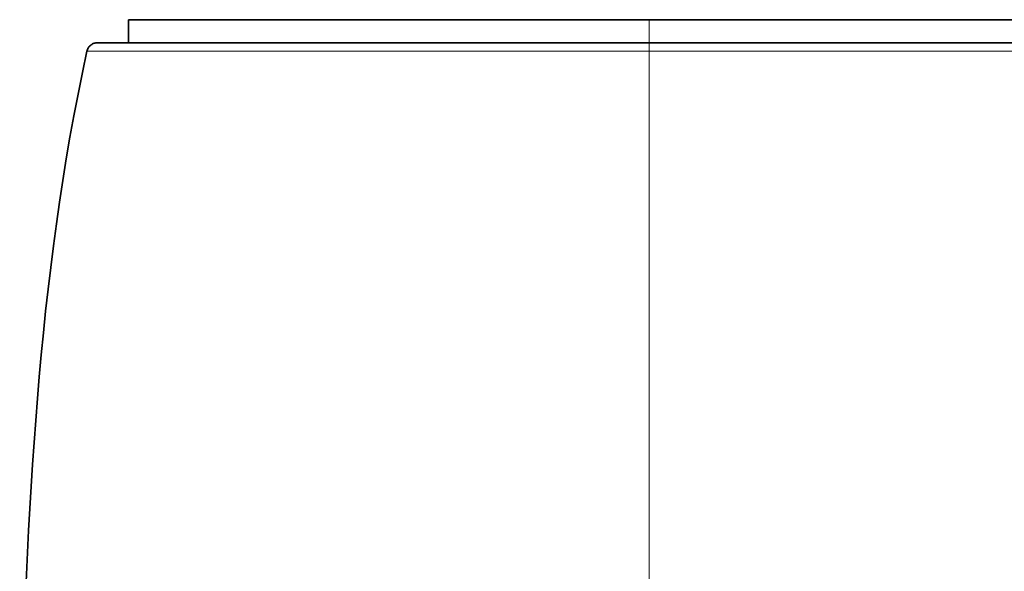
# Model space of a CAD drawing. Header units: millimetres. Extents: x 5 to 415, y 5 to 292.
# Tile 28 of 123: x 90 to 118, y 231 to 247. Entities that reach past the tile are written whole.
import ezdxf

# ---------------------------------------------------------------- set-up
doc = ezdxf.new("R2010")
doc.units = ezdxf.units.MM
doc.layers.add('Sichtbar (ISO)', color=7, linetype='Continuous', lineweight=35)
doc.layers.add('Sichtbar schmal (ISO)', color=7, linetype='Continuous', lineweight=18)

msp = doc.modelspace()

# ---------------------------------------------------------------- linework, layer by layer
at = {"layer": 'Sichtbar (ISO)'}
for p, q in [((108.02983595, 246.98972358), (93.36646956, 246.98972358)), ((93.36646956, 246.33972358), (93.36646956, 246.98972358)), ((162.07085398, 246.98972358), (108.02983595, 246.98972358)), ((108.02984756, 246.33972358), (92.48722014, 246.33972358)), ((108.02984853, 246.33972358), (162.03015375, 246.33972358))]:
    msp.add_line(p, q, dxfattribs=at)
msp.add_open_spline([(92.19417936, 246.10396619), (92.20108391, 246.13546107), (92.21328666, 246.16621491), (92.24622015, 246.22119931), (92.26725189, 246.24619005), (92.31551714, 246.28778287), (92.34335423, 246.30489886), (92.40226569, 246.32920248), (92.43407324, 246.33669277), (92.47296379, 246.33946937), (92.48009875, 246.33972358), (92.48722014, 246.33972358)], degree=3, knots=[0, 0, 0, 0, 0.009672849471, 0.009672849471, 0.01922786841, 0.01922786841, 0.02878710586, 0.02878710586, 0.038346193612, 0.038346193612, 0.040483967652, 0.040483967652, 0.040483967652, 0.040483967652], dxfattribs=at)
msp.add_open_spline([(90.30011234, 226.43972358), (90.51711705, 233.02123057), (90.78214591, 239.6720546), (92.19417948, 246.10396617)], degree=3, dxfattribs=at)
at = {"layer": 'Sichtbar schmal (ISO)'}
for p, q in [((108.02983595, 246.98972358), (108.02983595, 246.33972358)), ((108.02984951, 246.10399987), (108.02984951, 246.33972358)), ((108.02985001, 246.10399922), (162.03015149, 246.10399949))]:
    msp.add_line(p, q, dxfattribs=at)
for points, knots in [([(108.02984984, 246.10398839), (107.59281813, 246.10396618), (106.75612038, 246.10396619), (105.55852279, 246.10396619), (104.47682401, 246.10396619), (103.50881657, 246.10396619), (102.6464458, 246.10396619), (101.88002217, 246.10396619), (101.19959239, 246.10396619), (100.59527576, 246.10396619), (100.05800898, 246.10396619), (99.58086475, 246.10396619), (99.15870963, 246.10396619), (98.78565907, 246.10396619), (98.45261913, 246.10396619), (98.14726461, 246.10396619), (97.85707832, 246.10396619), (97.57357526, 246.10396619), (97.29374847, 246.10396619), (97.01803079, 246.10396619), (96.74711341, 246.10396619), (96.4812542, 246.10396619), (96.22087106, 246.10396619), (95.96647104, 246.10396619), (95.71826241, 246.10396619), (95.4763765, 246.10396619), (95.24161047, 246.10396619), (95.01483918, 246.10396619), (94.79368473, 246.10396619), (94.57080492, 246.10396619), (94.33660119, 246.10396619), (94.08470175, 246.10396619), (93.81672859, 246.10396619), (93.54277673, 246.10396619), (93.277747, 246.10396619), (93.03386935, 246.10396619), (92.81766549, 246.10396619), (92.63147042, 246.10396619), (92.47635992, 246.10396619), (92.35359215, 246.10396619), (92.26423697, 246.10396619), (92.20908175, 246.10396619), (92.19476096, 246.10396619), (92.19417936, 246.10396619), (92.19417936, 246.10396619)], [0.00000002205, 0.00000002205, 0.00000002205, 0.00000002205, 0.03075139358, 0.05881593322, 0.08403087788, 0.10655499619, 0.1266328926, 0.14451652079, 0.16045071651, 0.1746774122, 0.18742888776, 0.19887205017, 0.20908442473, 0.21815428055, 0.226292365, 0.2338164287, 0.24107405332, 0.24832333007, 0.25561185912, 0.26289211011, 0.27016827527, 0.2774514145, 0.28473221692, 0.29200254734, 0.2992665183, 0.30654105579, 0.3138288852, 0.32107396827, 0.32829200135, 0.33578029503, 0.34402847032, 0.35345166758, 0.36425534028, 0.37631146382, 0.38919849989, 0.40244901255, 0.41582597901, 0.42933400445, 0.4430018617, 0.4568118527, 0.47072216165, 0.4847019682, 0.49871150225, 0.5000005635, 0.5000005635, 0.5000005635, 0.5000005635]), ([(108.02985133, 222.15703276), (108.02985133, 223.49595666), (108.0298512, 226.35705446), (108.02985127, 230.69509419), (108.02985119, 234.85628815), (108.02985154, 240.02789951), (108.02985001, 243.68122705), (108.02985001, 246.10398828)], [0, 0, 0, 0, 0.16760334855, 0.33605626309, 0.50450917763, 0.67296209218, 0.99999950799, 0.99999950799, 0.99999950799, 0.99999950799])]:
    msp.add_open_spline(points, degree=3, knots=knots, dxfattribs=at)

doc.saveas('drawing.dxf')
